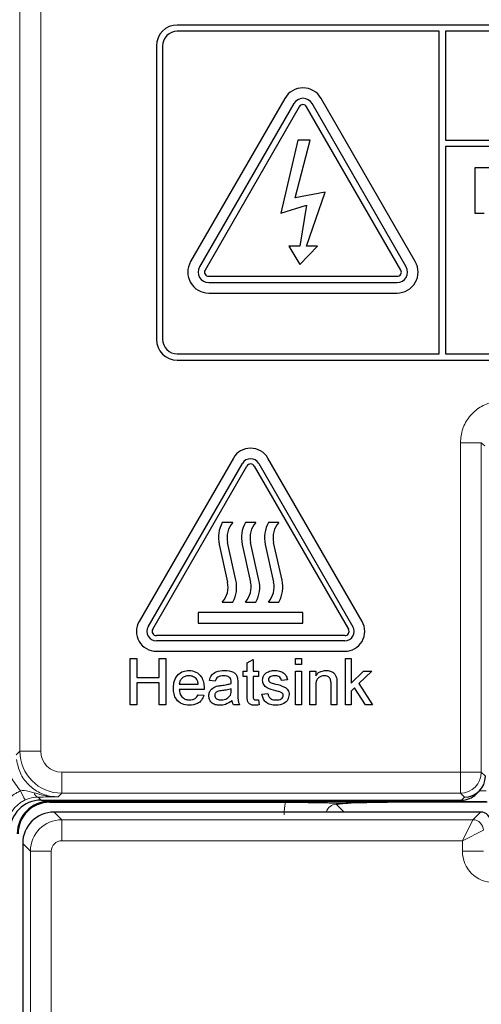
# Model space of a CAD drawing. Header units: millimetres. Extents: x 5 to 418, y 2 to 292.
# Tile 10 of 67: x 62.61 to 69.96, y 186.64 to 202.31. Entities that reach past the tile are written whole.
import ezdxf

# ---------------------------------------------------------------- set-up
doc = ezdxf.new("R2010")
doc.units = ezdxf.units.MM

msp = doc.modelspace()

# ---------------------------------------------------------------- linework, layer by layer
at = {"color": 7, "linetype": 'Continuous', "lineweight": 18}
for p, q in [((62.6168, 190.6669), (62.6168, 218.5563)), ((62.95, 218.5563), (62.95, 190.6669)), ((69.6282, 190.3336), (69.6282, 195.5751)), ((69.6282, 195.5751), (69.9615, 195.5751)), ((69.9615, 195.5751), (69.9615, 190.3336)), ((62.5594, 190.6095), (62.6168, 190.6669)), ((62.95, 190.6669), (62.6168, 190.6669)), ((63.2833, 190.3336), (69.6282, 190.3336)), ((63.2833, 190.3336), (63.2833, 190.0003)), ((69.6282, 190.3336), (69.9615, 190.3336)), ((69.6282, 190.3336), (69.6282, 190.0003)), ((69.9615, 190.3336), (70.0256, 190.2695)), ((69.9316, 190.0376), (70.0381, 190.0376)), ((62.9067, 189.9387), (62.9557, 189.8897)), ((63.0891, 189.8709), (63.0891, 189.8897)), ((63.2833, 190.0003), (63.2259, 189.9429)), ((69.6282, 190.0003), (63.2833, 190.0003)), ((69.6922, 189.9363), (69.6282, 190.0003)), ((69.6456, 189.8897), (69.6922, 189.9363)), ((70.041, 189.8709), (63.0891, 189.8709)), ((63.0891, 189.8709), (63.0891, 189.8563)), ((67.6554, 189.8232), (67.7782, 189.7004)), ((63.1617, 189.7004), (63.2838, 189.5782)), ((63.2838, 189.2449), (63.2838, 189.5782)), ((63.2838, 189.5782), (69.8277, 189.5782)), ((69.6611, 189.2449), (69.8277, 189.5782)), ((69.8277, 189.5782), (69.9499, 189.7004)), ((69.6611, 189.2449), (69.9944, 189.4116)), ((62.7839, 189.0783), (62.6617, 189.2005)), ((69.6611, 189.2449), (63.2838, 189.2449)), ((69.6611, 189.0782), (69.6611, 189.2449)), ((63.1172, 189.0783), (62.7839, 189.0783)), ((62.7839, 183.5033), (62.7839, 189.0783)), ((63.1172, 189.0783), (63.1172, 183.5033)), ((69.6611, 189.0782), (69.9944, 189.0782))]:
    msp.add_line(p, q, dxfattribs=at)
at = {"color": 7, "linetype": 'Continuous', "lineweight": 25}
for p, q in [((81.7891, 202.223), (65.1225, 202.223)), ((69.2891, 202.123), (65.1225, 202.123)), ((69.2891, 196.9897), (69.2891, 202.123)), ((69.3891, 202.123), (69.3891, 200.3899)), ((81.7891, 202.123), (69.3891, 202.123)), ((64.7891, 201.8897), (64.7891, 197.223)), ((64.8891, 201.8897), (64.8891, 197.223)), ((66.8338, 201.0563), (65.3338, 198.4583)), ((68.9112, 198.4583), (67.4112, 201.0563)), ((66.9781, 200.973), (65.4781, 198.3749)), ((67.0647, 200.923), (65.5647, 198.3249)), ((68.6802, 198.3249), (67.1802, 200.923)), ((68.7668, 198.3749), (67.2668, 200.973)), ((67.0391, 200.3897), (66.772, 199.23)), ((66.997, 199.475), (67.2376, 200.3897)), ((67.2376, 200.3897), (67.0391, 200.3897)), ((69.3891, 200.3899), (82.0225, 200.3899)), ((82.0225, 200.2899), (69.3891, 200.2899)), ((69.3891, 200.2899), (69.3891, 196.9897)), ((69.8644, 199.9563), (70.1721, 199.9563)), ((69.8644, 199.223), (69.8644, 199.9563)), ((67.4772, 199.565), (66.997, 199.475)), ((67.1802, 198.7048), (67.4772, 199.565)), ((66.772, 199.23), (67.1802, 199.355)), ((67.1802, 199.355), (67.071, 198.7048)), ((70.0054, 199.223), (69.8644, 199.223)), ((67.071, 198.7048), (66.8988, 198.7048)), ((66.8988, 198.7048), (67.071, 198.4147)), ((67.071, 198.4147), (67.3524, 198.7048)), ((67.3524, 198.7048), (67.1802, 198.7048)), ((65.6225, 198.2249), (68.6225, 198.2249)), ((65.6225, 198.1249), (68.6225, 198.1249)), ((65.6225, 197.9583), (68.6225, 197.9583)), ((65.1225, 196.9897), (69.2891, 196.9897)), ((69.3891, 196.9897), (81.7891, 196.9897)), ((65.1225, 196.8897), (81.7891, 196.8897)), ((66.0149, 195.3313), (64.5149, 192.7333)), ((64.6592, 192.6499), (66.1592, 195.248)), ((64.7314, 192.6083), (66.2314, 195.2063)), ((66.3469, 195.2063), (67.8469, 192.6083)), ((66.4191, 195.248), (67.9191, 192.6499)), ((68.0634, 192.7333), (66.5634, 195.3313)), ((66.0058, 194.3083), (65.8391, 194.3083)), ((66.3725, 194.3083), (66.2058, 194.3083)), ((66.7391, 194.3083), (66.5725, 194.3083)), ((65.789, 193.96), (65.9225, 193.3602)), ((66.0559, 193.3899), (65.9225, 193.9897)), ((66.1557, 193.96), (66.2891, 193.3602)), ((66.4226, 193.3899), (66.2891, 193.9897)), ((66.5223, 193.96), (66.6558, 193.3602)), ((66.7893, 193.3899), (66.6558, 193.9897)), ((65.8391, 193.0416), (66.0058, 193.0416)), ((66.2058, 193.0416), (66.3725, 193.0416)), ((66.5725, 193.0416), (66.7391, 193.0416)), ((67.1225, 192.8749), (65.4558, 192.8749)), ((65.4558, 192.8749), (65.4558, 192.7083)), ((67.1225, 192.7083), (67.1225, 192.8749)), ((65.4558, 192.7083), (67.1225, 192.7083)), ((67.7891, 192.5083), (64.7891, 192.5083)), ((67.7891, 192.4249), (64.7891, 192.4249)), ((64.7891, 192.2583), (67.7891, 192.2583)), ((64.3738, 191.4083), (64.3738, 192.1416)), ((64.3738, 192.1416), (64.4772, 192.1416)), ((64.4772, 192.1416), (64.4772, 191.8407)), ((64.8344, 191.8407), (64.8344, 192.1416)), ((64.8344, 192.1416), (64.9379, 192.1416)), ((64.9379, 192.1416), (64.9379, 191.4083)), ((66.2353, 192.0746), (66.3293, 192.1281)), ((66.2353, 191.9442), (66.2353, 192.0746)), ((66.3293, 192.1281), (66.3293, 191.9442)), ((67.0062, 192.0476), (67.0062, 192.1416)), ((67.0062, 192.1416), (67.1003, 192.1416)), ((67.1003, 192.1416), (67.1003, 192.0476)), ((67.7976, 191.4083), (67.7976, 192.1416)), ((67.7976, 192.1416), (67.8916, 192.1416)), ((67.8916, 192.1416), (67.8916, 191.7526)), ((66.1695, 191.8595), (66.1695, 191.9442)), ((66.1695, 191.9442), (66.2353, 191.9442)), ((66.3293, 191.9442), (66.4139, 191.9442)), ((66.4139, 191.9442), (66.4139, 191.8595)), ((67.1003, 192.0476), (67.0062, 192.0476)), ((67.0062, 191.4083), (67.0062, 191.9442)), ((67.0062, 191.9442), (67.1003, 191.9442)), ((67.1003, 191.9442), (67.1003, 191.4083)), ((67.2319, 191.9442), (67.3259, 191.9442)), ((67.2319, 191.4083), (67.2319, 191.9442)), ((67.3259, 191.9442), (67.3259, 191.8694)), ((67.8916, 191.7526), (68.0882, 191.9442)), ((68.2191, 191.9442), (68.0133, 191.7438)), ((68.0882, 191.9442), (68.2191, 191.9442)), ((64.4772, 191.8407), (64.8344, 191.8407)), ((64.8344, 191.7561), (64.4772, 191.7561)), ((64.4772, 191.7561), (64.4772, 191.4083)), ((64.8344, 191.4083), (64.8344, 191.7561)), ((65.7276, 191.7843), (65.6336, 191.7937)), ((66.0849, 191.7557), (66.0849, 191.641)), ((66.2353, 191.8595), (66.1695, 191.8595)), ((66.2353, 191.5588), (66.2353, 191.8595)), ((66.4139, 191.8595), (66.3293, 191.8595)), ((66.3293, 191.8595), (66.3293, 191.5555)), ((66.8746, 191.8031), (66.7806, 191.7937)), ((65.1541, 191.7373), (65.455, 191.7373)), ((65.5485, 191.6527), (65.1541, 191.6527)), ((65.981, 191.6348), (65.9815, 191.6621)), ((67.3259, 191.6956), (67.3259, 191.4083)), ((67.5703, 191.4083), (67.5703, 191.7282)), ((67.6644, 191.7361), (67.6644, 191.4083)), ((67.9455, 191.6778), (67.8916, 191.6252)), ((67.8916, 191.6252), (67.8916, 191.4083)), ((68.1186, 191.4083), (67.9455, 191.6778)), ((68.0133, 191.7438), (68.2285, 191.4083)), ((65.4539, 191.5681), (65.546, 191.5587)), ((66.4139, 191.4858), (66.4233, 191.4069)), ((66.4703, 191.5775), (66.5644, 191.5869)), ((64.4772, 191.4083), (64.3738, 191.4083)), ((64.9379, 191.4083), (64.8344, 191.4083)), ((66.1131, 191.4083), (66.0191, 191.4083)), ((67.1003, 191.4083), (67.0062, 191.4083)), ((67.3259, 191.4083), (67.2319, 191.4083)), ((67.6644, 191.4083), (67.5703, 191.4083)), ((67.8916, 191.4083), (67.7976, 191.4083)), ((68.2285, 191.4083), (68.1186, 191.4083)), ((69.8814, 189.9874), (69.928, 190.034)), ((62.9557, 189.8897), (69.6456, 189.8897)), ((63.0891, 189.8563), (66.8474, 189.8563)), ((70.0556, 189.8563), (68.4668, 189.8563)), ((69.9499, 189.7004), (63.1617, 189.7004)), ((62.6617, 189.2005), (62.6617, 151.8788))]:
    msp.add_line(p, q, dxfattribs=at)
at = {"color": 7, "linetype": 'Continuous', "lineweight": 18, "flags": 128}
msp.add_lwpolyline([(70.0199, 195.527), (69.9907, 195.5511), (69.9615, 195.5751)], dxfattribs=at)
at = {"color": 7, "linetype": 'Continuous', "lineweight": 25}
for centre, radius, start, end in [((65.1225, 201.8897), 0.3333, 90, 180), ((65.1225, 201.8897), 0.2333, 90, 180), ((67.1225, 200.8897), 0.3333, 30, 150), ((67.1225, 200.8897), 0.1667, 30, 150), ((67.1225, 200.8897), 0.0667, 30, 150), ((65.6225, 198.2916), 0.3333, 150, 270), ((65.6225, 198.2916), 0.1667, 150, 270), ((68.6225, 198.2916), 0.3333, 270, 30), ((68.6225, 198.2916), 0.1667, 270, 30), ((65.6225, 198.2916), 0.0667, 150, 270), ((68.6225, 198.2916), 0.0667, 270, 30), ((65.1225, 197.223), 0.3333, 180, 270), ((65.1225, 197.223), 0.2333, 180, 270), ((66.2891, 195.173), 0.3167, 30, 150), ((66.2891, 195.173), 0.15, 30, 150), ((66.2891, 195.173), 0.0667, 30, 150), ((66.2741, 194.0679), 0.4969, 151.07214, 192.54608), ((66.2741, 194.0679), 0.3602, 138.13844, 192.54608), ((66.6407, 194.0679), 0.4969, 151.07214, 192.54608), ((66.6407, 194.0679), 0.3602, 138.13844, 192.54608), ((67.0074, 194.0679), 0.4969, 151.07214, 192.54608), ((67.0074, 194.0679), 0.3602, 138.13844, 192.54608), ((65.5709, 193.282), 0.3602, 318.13844, 12.54608), ((65.5709, 193.282), 0.4969, 331.07214, 12.54608), ((65.9376, 193.282), 0.3602, 318.13844, 12.54608), ((65.9376, 193.282), 0.4969, 331.07214, 12.54608), ((66.3042, 193.282), 0.3602, 318.13844, 12.54608), ((66.3042, 193.282), 0.4969, 331.07214, 12.54608), ((64.7891, 192.5749), 0.3167, 150, 270), ((67.7891, 192.5749), 0.3167, 270, 30), ((64.7891, 192.5749), 0.15, 150, 270), ((64.7891, 192.5749), 0.0667, 150, 270), ((67.7891, 192.5749), 0.15, 270, 30), ((67.7891, 192.5749), 0.0667, 270, 30), ((63.0891, 189.3563), 0.5146, 90, 180), ((63.0891, 189.3563), 0.5, 90, 180), ((69.9499, 189.5337), 0.1667, 0.02044, 89.97956)]:
    msp.add_arc(centre, radius, start, end, dxfattribs=at)
at = {"color": 7, "linetype": 'Continuous', "lineweight": 18}
for centre, radius, start, end in [((63.2834, 190.667), 0.6667, 180.00873, 269.99127), ((69.6281, 190.3337), 0.3334, 270.02044, 359.97956), ((63.6009, 190.4387), 1.052, 202.29968, 211.2844), ((62.9273, 190.0236), 0.0873, 191.35144, 256.33214), ((69.8277, 189.4115), 0.1667, 0.02044, 89.97956)]:
    msp.add_arc(centre, radius, start, end, dxfattribs=at)
for centre, major_axis, ratio, start_param, end_param in [((63.2834, 190.667), (-0.2358, -0.2358), 0.9996955, 5.4979394, 7.0684312), ((67.6576, 189.6545), (0.5909, -0.5909), 0.9972647, 3.684069, 3.9256213), ((67.6576, 189.6545), (-0.1208, 0.1208), 0.9759379, 5.4991567, 6.8051762), ((63.2839, 189.0783), (0.3536, 0.3536), 0.9998985, 0.7855505, 2.3560422), ((63.2839, 189.0783), (-0.1179, 0.1179), 0.9996955, 5.4979394, 7.0684312), ((70.1612, 189.0784), (-0.3537, -0.3537), 0.9996955, 5.4979394, 7.0684312)]:
    msp.add_ellipse(centre, major_axis=major_axis, ratio=ratio, start_param=start_param, end_param=end_param, dxfattribs=at)
at = {"color": 7, "linetype": 'Continuous', "lineweight": 25}
for centre, major_axis, ratio, start_param, end_param in [((69.6922, 190.2696), (0.3334, 0), 0.9996955, 4.712389, 6.2828806), ((62.9559, 189.3896), (-0.3537, 0.3537), 0.9996955, 5.4979394, 7.0684312), ((69.6457, 190.2231), (0.2358, 0.2358), 0.9996955, 3.9268385, 4.712389), ((63.1617, 189.2004), (0.3536, 0.3536), 0.9998985, 0.7855505, 2.3560422)]:
    msp.add_ellipse(centre, major_axis=major_axis, ratio=ratio, start_param=start_param, end_param=end_param, dxfattribs=at)
at = {"color": 7, "linetype": 'Continuous', "lineweight": 18}
for points, knots in [([(70.1658, 196.2291), (70.16, 196.2279), (70.0812, 196.2116), (69.9343, 196.151), (69.7653, 195.9995), (69.6503, 195.8), (69.6356, 195.6501), (69.6282, 195.5751)], [0, 0, 0, 0, 0.019366, 0.2645085, 0.5096539, 0.7548276, 1, 1, 1, 1]), ([(62.6276, 190.0395), (62.5725, 190.1077), (62.4579, 190.2494), (62.422, 190.4283), (62.4034, 190.5211)], [0, 0, 0, 0, 0.48103461, 1, 1, 1, 1]), ([(62.5634, 190.5351), (62.579, 190.4615), (62.6102, 190.3144), (62.7463, 190.1289), (62.9308, 189.9976), (63.1017, 189.9471), (63.201, 189.9438), (63.2259, 189.9429)], [0, 0, 0, 0, 0.2308041, 0.461566, 0.6921519, 0.9228561, 1, 1, 1, 1]), ([(62.2367, 189.4318), (62.2441, 189.507), (62.2587, 189.6573), (62.374, 189.8565), (62.5085, 189.9795), (62.6015, 190.0263), (62.6276, 190.0395)], [0, 0, 0, 0, 0.2949123, 0.5898446, 0.8848018, 1, 1, 1, 1]), ([(62.6276, 190.0395), (62.6462, 190.0408), (62.7207, 190.046), (62.7898, 190.0234), (62.8417, 190.0064)], [0, 0, 0, 0, 0.2492605, 1, 1, 1, 1]), ([(62.7019, 189.8924), (62.6823, 189.8825), (62.6126, 189.8474), (62.5118, 189.7551), (62.4255, 189.6057), (62.4145, 189.4929), (62.409, 189.4365)], [0, 0, 0, 0, 0.1151457, 0.4100518, 0.7050246, 1, 1, 1, 1]), ([(62.9067, 189.9387), (62.8606, 189.9354), (62.7957, 189.9308), (62.723, 189.901), (62.7019, 189.8924)], [0, 0, 0, 0, 0.7098925, 1, 1, 1, 1]), ([(62.8417, 190.0064), (62.9018, 189.9894), (63.0144, 189.9575), (63.1402, 189.9442), (63.2071, 189.9429), (63.2211, 189.9429), (63.225, 189.9429), (63.2259, 189.9429)], [0, 0, 0, 0, 0.4756077, 0.8917214, 0.9704577, 0.9926212, 1, 1, 1, 1]), ([(63.2259, 189.9429), (63.2253, 189.9429), (63.1743, 189.9421), (63.074, 189.9406), (62.9622, 189.9394), (62.9067, 189.9387)], [0, 0, 0, 0, 0.0064752, 0.5065287, 1, 1, 1, 1])]:
    msp.add_open_spline(points, degree=3, knots=knots, dxfattribs=at)
at = {"color": 7, "linetype": 'Continuous', "lineweight": 25}
for points, knots in [([(65.0601, 191.6717), (65.0624, 191.7114), (65.0671, 191.7907), (65.1264, 191.8885), (65.2142, 191.9457), (65.2766, 191.9509), (65.3078, 191.9536)], [0, 0, 0, 0, 0.2807476, 0.5597747, 0.7796663, 1, 1, 1, 1]), ([(65.3078, 191.9536), (65.3467, 191.9491), (65.4244, 191.9401), (65.5072, 191.8615), (65.5443, 191.768), (65.5474, 191.7072), (65.549, 191.6768)], [0, 0, 0, 0, 0.2793662, 0.5583982, 0.7788851, 1, 1, 1, 1]), ([(65.6336, 191.7937), (65.6422, 191.8229), (65.6594, 191.8811), (65.7522, 191.946), (65.8292, 191.9507), (65.8764, 191.9536)], [0, 0, 0, 0, 0.2804297, 0.5593032, 1, 1, 1, 1]), ([(65.8764, 191.9536), (65.9254, 191.9509), (65.9937, 191.9473), (66.0639, 191.8911), (66.0748, 191.8544), (66.0803, 191.836)], [0, 0, 0, 0, 0.5592531, 0.7791951, 1, 1, 1, 1]), ([(66.4797, 191.7981), (66.4833, 191.8241), (66.4895, 191.8705), (66.5236, 191.902), (66.5387, 191.916)], [0, 0, 0, 0, 0.5589275, 1, 1, 1, 1]), ([(66.5387, 191.916), (66.5617, 191.9283), (66.6029, 191.9503), (66.6493, 191.9526), (66.6698, 191.9536)], [0, 0, 0, 0, 0.5589377, 1, 1, 1, 1]), ([(66.6698, 191.9536), (66.6962, 191.952), (66.7487, 191.9488), (66.8192, 191.9202), (66.8624, 191.8645), (66.8705, 191.8236), (66.8746, 191.8031)], [0, 0, 0, 0, 0.2807369, 0.5604275, 0.7794497, 1, 1, 1, 1]), ([(67.3259, 191.8694), (67.3369, 191.8836), (67.3589, 191.9119), (67.4146, 191.9467), (67.4608, 191.951), (67.4891, 191.9536)], [0, 0, 0, 0, 0.2805539, 0.5608154, 1, 1, 1, 1]), ([(67.4891, 191.9536), (67.511, 191.9518), (67.5547, 191.9482), (67.6111, 191.92), (67.6463, 191.8741), (67.6551, 191.8407), (67.6595, 191.824)], [0, 0, 0, 0, 0.2802155, 0.5599712, 0.7796359, 1, 1, 1, 1]), ([(65.3073, 191.8689), (65.2863, 191.8672), (65.2444, 191.8637), (65.1939, 191.8311), (65.1617, 191.7864), (65.1566, 191.7537), (65.1541, 191.7373)], [0, 0, 0, 0, 0.2801903, 0.5597279, 0.7796424, 1, 1, 1, 1]), ([(65.4204, 191.824), (65.4017, 191.8388), (65.3683, 191.8653), (65.326, 191.8678), (65.3073, 191.8689)], [0, 0, 0, 0, 0.5585118, 1, 1, 1, 1]), ([(65.455, 191.7373), (65.4525, 191.7552), (65.4482, 191.7871), (65.4289, 191.8127), (65.4204, 191.824)], [0, 0, 0, 0, 0.5606744, 1, 1, 1, 1]), ([(65.8595, 191.8689), (65.8435, 191.8684), (65.8115, 191.8674), (65.7671, 191.8533), (65.74, 191.8202), (65.7317, 191.7963), (65.7276, 191.7843)], [0, 0, 0, 0, 0.2808547, 0.5597509, 0.7794996, 1, 1, 1, 1]), ([(65.9572, 191.8406), (65.9403, 191.8504), (65.9099, 191.8679), (65.875, 191.8686), (65.8595, 191.8689)], [0, 0, 0, 0, 0.5578706, 1, 1, 1, 1]), ([(65.9815, 191.7686), (65.9811, 191.7836), (65.9806, 191.8104), (65.9643, 191.8314), (65.9572, 191.8406)], [0, 0, 0, 0, 0.56190266, 1, 1, 1, 1]), ([(65.981, 191.7467), (65.9811, 191.7508), (65.9812, 191.7581), (65.9814, 191.7654), (65.9815, 191.7686)], [0, 0, 0, 0, 0.5600235, 1, 1, 1, 1]), ([(66.0803, 191.836), (66.0819, 191.8211), (66.0849, 191.7944), (66.0849, 191.7675), (66.0849, 191.7557)], [0, 0, 0, 0, 0.55981741, 1, 1, 1, 1]), ([(66.6883, 191.6305), (66.6406, 191.6426), (66.581, 191.6578), (66.5202, 191.6988), (66.4886, 191.737), (66.4833, 191.7737), (66.4797, 191.7981)], [0, 0, 0, 0, 0.5013208, 0.6265921, 0.7518172, 1, 1, 1, 1]), ([(66.6767, 191.8689), (66.6539, 191.8684), (66.6198, 191.8676), (66.5874, 191.8437), (66.5753, 191.8245), (66.5743, 191.8133), (66.5738, 191.8077)], [0, 0, 0, 0, 0.4997698, 0.7490947, 0.8745923, 1, 1, 1, 1]), ([(66.5738, 191.8077), (66.5743, 191.802), (66.5753, 191.7918), (66.5811, 191.7833), (66.5836, 191.7796)], [0, 0, 0, 0, 0.5592363, 1, 1, 1, 1]), ([(66.5836, 191.7796), (66.5887, 191.7746), (66.5977, 191.7655), (66.6094, 191.7604), (66.6146, 191.7582)], [0, 0, 0, 0, 0.5590842, 1, 1, 1, 1]), ([(66.6146, 191.7582), (66.6278, 191.7541), (66.6514, 191.7469), (66.6752, 191.7405), (66.6857, 191.7376)], [0, 0, 0, 0, 0.5599649, 1, 1, 1, 1]), ([(66.7806, 191.7937), (66.7772, 191.8067), (66.7705, 191.8326), (66.7323, 191.8651), (66.6978, 191.8675), (66.6767, 191.8689)], [0, 0, 0, 0, 0.2803044, 0.560237, 1, 1, 1, 1]), ([(67.463, 191.8689), (67.4472, 191.8676), (67.4158, 191.865), (67.3732, 191.8425), (67.3283, 191.7884), (67.3269, 191.7339), (67.3259, 191.6956)], [0, 0, 0, 0, 0.1872728, 0.3743615, 0.56054, 1, 1, 1, 1]), ([(67.5703, 191.7282), (67.5702, 191.7472), (67.5699, 191.7849), (67.5507, 191.8369), (67.5077, 191.8649), (67.4779, 191.8676), (67.463, 191.8689)], [0, 0, 0, 0, 0.2816799, 0.5597852, 0.7795872, 1, 1, 1, 1]), ([(67.6595, 191.824), (67.6612, 191.8076), (67.6643, 191.7784), (67.6644, 191.7491), (67.6644, 191.7361)], [0, 0, 0, 0, 0.5597912, 1, 1, 1, 1]), ([(65.3128, 191.3989), (65.2731, 191.4024), (65.194, 191.4095), (65.1055, 191.4844), (65.0649, 191.5788), (65.0617, 191.6407), (65.0601, 191.6717)], [0, 0, 0, 0, 0.2799521, 0.5586609, 0.7789943, 1, 1, 1, 1]), ([(65.1541, 191.6527), (65.157, 191.6284), (65.1628, 191.58), (65.2021, 191.5219), (65.2568, 191.4883), (65.2951, 191.4851), (65.3142, 191.4835)], [0, 0, 0, 0, 0.2806334, 0.5596873, 0.7796605, 1, 1, 1, 1]), ([(65.549, 191.6768), (65.5489, 191.6723), (65.5488, 191.6643), (65.5486, 191.6562), (65.5485, 191.6527)], [0, 0, 0, 0, 0.5599987, 1, 1, 1, 1]), ([(65.6242, 191.5503), (65.6262, 191.5701), (65.6303, 191.6097), (65.6715, 191.6712), (65.7195, 191.6905), (65.7488, 191.7024)], [0, 0, 0, 0, 0.28045797, 0.56098299, 1, 1, 1, 1]), ([(65.84, 191.6329), (65.8132, 191.63), (65.7797, 191.6265), (65.7442, 191.6076), (65.7299, 191.5934), (65.7201, 191.5756), (65.7188, 191.5623), (65.7182, 191.5556)], [0, 0, 0, 0, 0.5002798, 0.6253263, 0.7502693, 0.875147, 1, 1, 1, 1]), ([(65.7488, 191.7024), (65.7631, 191.7055), (65.7886, 191.7112), (65.8146, 191.7144), (65.826, 191.7159)], [0, 0, 0, 0, 0.5599184, 1, 1, 1, 1]), ([(65.826, 191.7159), (65.8554, 191.7196), (65.9078, 191.7262), (65.9587, 191.7405), (65.981, 191.7467)], [0, 0, 0, 0, 0.560185, 1, 1, 1, 1]), ([(65.9815, 191.6621), (65.9554, 191.6548), (65.9089, 191.6418), (65.8611, 191.6356), (65.84, 191.6329)], [0, 0, 0, 0, 0.5597597, 1, 1, 1, 1]), ([(65.9671, 191.5605), (65.9719, 191.5739), (65.9806, 191.598), (65.9809, 191.6235), (65.981, 191.6348)], [0, 0, 0, 0, 0.5589946, 1, 1, 1, 1]), ([(66.0849, 191.641), (66.085, 191.6141), (66.0852, 191.57), (66.0871, 191.5086), (66.0931, 191.4565), (66.1064, 191.4243), (66.1131, 191.4083)], [0, 0, 0, 0, 0.3402059, 0.5603391, 0.7801747, 1, 1, 1, 1]), ([(66.6857, 191.7376), (66.7345, 191.7251), (66.7955, 191.7095), (66.8598, 191.67), (66.8852, 191.6418), (66.9006, 191.6068), (66.9021, 191.5818), (66.9028, 191.5693)], [0, 0, 0, 0, 0.50044639, 0.62539593, 0.75027397, 0.87506871, 1, 1, 1, 1]), ([(66.7766, 191.6031), (66.7604, 191.609), (66.7314, 191.6197), (66.7015, 191.6272), (66.6883, 191.6305)], [0, 0, 0, 0, 0.5597879, 1, 1, 1, 1]), ([(66.8088, 191.5597), (66.8082, 191.5651), (66.8071, 191.5757), (66.7958, 191.5919), (66.7839, 191.5988), (66.7766, 191.6031)], [0, 0, 0, 0, 0.279757, 0.55983872, 1, 1, 1, 1]), ([(65.546, 191.5587), (65.5355, 191.532), (65.5144, 191.4786), (65.4323, 191.4102), (65.3581, 191.4032), (65.3128, 191.3989)], [0, 0, 0, 0, 0.2806132, 0.5608329, 1, 1, 1, 1]), ([(65.3142, 191.4835), (65.3304, 191.4844), (65.3628, 191.4863), (65.4182, 191.5095), (65.4404, 191.5459), (65.4539, 191.5681)], [0, 0, 0, 0, 0.28128238, 0.56190631, 1, 1, 1, 1]), ([(65.7996, 191.3989), (65.7751, 191.4003), (65.7261, 191.4031), (65.6653, 191.4387), (65.6292, 191.4925), (65.6259, 191.531), (65.6242, 191.5503)], [0, 0, 0, 0, 0.2808155, 0.5596902, 0.7796958, 1, 1, 1, 1]), ([(65.7182, 191.5556), (65.7192, 191.5468), (65.7212, 191.5292), (65.7378, 191.5077), (65.7701, 191.4865), (65.8001, 191.4847), (65.821, 191.4835)], [0, 0, 0, 0, 0.1865647, 0.3734672, 0.5606134, 1, 1, 1, 1]), ([(65.9909, 191.4741), (65.9588, 191.4502), (65.9015, 191.4075), (65.8307, 191.4015), (65.7996, 191.3989)], [0, 0, 0, 0, 0.5599714, 1, 1, 1, 1]), ([(65.821, 191.4835), (65.8541, 191.4876), (65.9132, 191.4949), (65.9506, 191.5404), (65.9671, 191.5605)], [0, 0, 0, 0, 0.5597581, 1, 1, 1, 1]), ([(66.0191, 191.4083), (66.0116, 191.4196), (65.9983, 191.44), (65.9931, 191.4636), (65.9909, 191.4741)], [0, 0, 0, 0, 0.5596973, 1, 1, 1, 1]), ([(66.3571, 191.3989), (66.3423, 191.3994), (66.3128, 191.4005), (66.2704, 191.4175), (66.2298, 191.4713), (66.233, 191.5227), (66.2353, 191.5588)], [0, 0, 0, 0, 0.1874327, 0.3738211, 0.5594622, 1, 1, 1, 1]), ([(66.3293, 191.5555), (66.3281, 191.5378), (66.3266, 191.5157), (66.3412, 191.4943), (66.3555, 191.4844), (66.3684, 191.4838), (66.3771, 191.4835)], [0, 0, 0, 0, 0.4995957, 0.6252386, 0.7503541, 1, 1, 1, 1]), ([(66.3771, 191.4835), (66.384, 191.4837), (66.3963, 191.4841), (66.4085, 191.4853), (66.4139, 191.4858)], [0, 0, 0, 0, 0.55996521, 1, 1, 1, 1]), ([(66.6929, 191.3989), (66.6632, 191.4003), (66.604, 191.4031), (66.5281, 191.4438), (66.4856, 191.5093), (66.4754, 191.5547), (66.4703, 191.5775)], [0, 0, 0, 0, 0.2807392, 0.5592969, 0.7793109, 1, 1, 1, 1]), ([(66.5644, 191.5869), (66.5681, 191.57), (66.5757, 191.5363), (66.6213, 191.4896), (66.6664, 191.4858), (66.6939, 191.4835)], [0, 0, 0, 0, 0.2813144, 0.5610688, 1, 1, 1, 1]), ([(66.9028, 191.5693), (66.8983, 191.5411), (66.8892, 191.4848), (66.8105, 191.4116), (66.7375, 191.4037), (66.6929, 191.3989)], [0, 0, 0, 0, 0.279926, 0.5600378, 1, 1, 1, 1]), ([(66.6939, 191.4835), (66.7083, 191.484), (66.737, 191.485), (66.7751, 191.4992), (66.803, 191.5259), (66.8069, 191.5485), (66.8088, 191.5597)], [0, 0, 0, 0, 0.28118775, 0.56095232, 0.78109465, 1, 1, 1, 1]), ([(66.4233, 191.4069), (66.4111, 191.4045), (66.3892, 191.4001), (66.3669, 191.3992), (66.3571, 191.3989)], [0, 0, 0, 0, 0.5600783, 1, 1, 1, 1]), ([(66.8474, 189.8563), (66.9309, 189.8562), (67.0977, 189.8559), (67.3067, 189.8538), (67.455, 189.8513), (67.5443, 189.8494), (67.6, 189.8483), (67.631, 189.848), (67.6516, 189.8479), (67.6737, 189.8479), (67.7207, 189.8484), (67.8437, 189.8511), (68.0401, 189.8545), (68.3041, 189.8562), (68.4274, 189.8563), (68.4668, 189.8563)], [0, 0, 0, 0, 0.1279845, 0.2556052, 0.3628065, 0.4421849, 0.4757382, 0.4878772, 0.4979054, 0.5079892, 0.5213852, 0.5795548, 0.810063, 0.9393939, 1, 1, 1, 1]), ([(68.4668, 189.8563), (68.384, 189.8559), (68.2185, 189.855), (67.9759, 189.8477), (67.8003, 189.8373), (67.7045, 189.8283), (67.6641, 189.8241), (67.6558, 189.8233), (67.6554, 189.8232)], [0, 0, 0, 0, 0.2277963, 0.4550935, 0.7542501, 0.9491917, 0.9972546, 1, 1, 1, 1])]:
    msp.add_open_spline(points, degree=3, knots=knots, dxfattribs=at)

doc.saveas('drawing.dxf')
